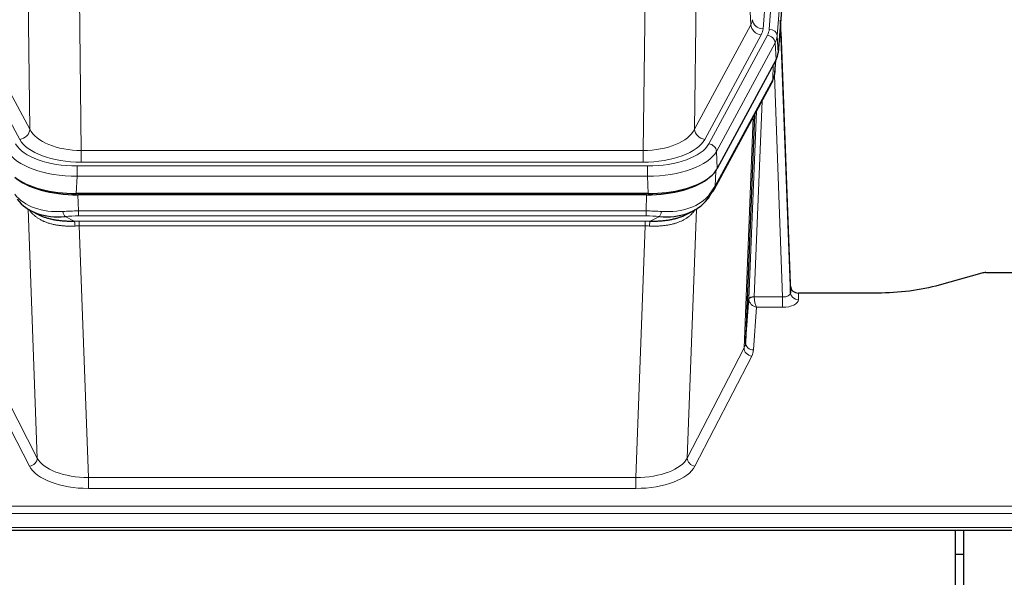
# Model space of a CAD drawing. Header units: inches. Extents: x 0 to 23760, y -13 to 16800.
# Tile 101 of 209: x 4628 to 5001, y 13530 to 13741. Entities that reach past the tile are written whole.
import ezdxf

# ---------------------------------------------------------------- set-up
doc = ezdxf.new("R2010")
doc.units = ezdxf.units.IN
doc.layers.add('254', color=7, linetype='Continuous', true_color=0xffffff)
doc.styles.add('latin_extended', font='simplex.shx')
doc.dimstyles.get("Standard").update_dxf_attribs({"dimtxt": 0.18, "dimasz": 0.18, "dimexe": 0.18, "dimexo": 0.0625, "dimgap": 0.09, "dimtad": 0, "dimtih": 1, "dimtoh": 1, "dimdec": 4, "dimzin": 0, "dimdsep": 46, "dimtxsty": 'Standard', "dimcen": 0.09, "dimadec": 0, "dimazin": 0, "dimtfac": 1, "dimtdec": 4, "dimtofl": 0, "dimtmove": 0, "dimatfit": 3, "dimfxl": 1, "dimtolj": 1, "dimtzin": 0, "dimarcsym": 0})

# ---------------------------------------------------------------- blocks, each defined once
blk = doc.blocks.new('_U10')
at = {"layer": '254', "color": 3, "linetype": 'Continuous', "lineweight": 13, "transparency": 16777216}
for p, q in [((5262.14, 12837.02), (5262.14, 13673.68)), ((4811.81, 12837.02), (5302.14, 12837.02)), ((5262.14, 12697.02), (5262.14, 12328.66)), ((6892.81, 12188.66), (5222.14, 12188.66))]:
    blk.add_line(p, q, dxfattribs=at)
at = {"layer": '254', "color": 3, "transparency": 16777216}
for points in [[(5285.47, 12697.02), (5238.81, 12697.02), (5262.14, 12837.02)], [(5238.81, 12328.66), (5285.47, 12328.66), (5262.14, 12188.66)]]:
    blk.add_solid(points, dxfattribs=at)
at = {"layer": 'Defpoints', "color": 0, "transparency": 16777216}
for p in [(4771.81, 12837.02), (5262.14, 12188.66), (6932.81, 12188.66)]:
    blk.add_point(p, dxfattribs=at)
at = {"layer": '254', "color": 2, "lineweight": 13, "transparency": 16777216, "insert": (5052.14, 13243.68), "char_height": 140, "attachment_point": 1, "rotation": 90, "style": 'latin_extended'}
blk.add_mtext('\\A1;\\C2;650', dxfattribs=at)

msp = doc.modelspace()

# ---------------------------------------------------------------- linework, layer by layer
at = {"layer": '254', "color": 110, "linetype": 'Continuous', "lineweight": 13}
for p, q in [((4922.563, 13909.913), (4909.497, 13737.14)), ((4911.844, 13736.988), (4924.955, 13910.348)), ((4927.949, 13907.778), (4914.838, 13734.418)), ((4904.924, 13738.658), (4900.572, 13812.91)), ((4632.043, 13699.115), (4631.086, 13774.765)), ((4884.53, 13774.765), (4883.572, 13699.115)), ((4650.518, 13767.575), (4651.486, 13691.08)), ((4864.129, 13691.08), (4865.098, 13767.575)), ((4610.691, 13738.658), (4632.043, 13699.115)), ((4883.572, 13699.115), (4904.924, 13738.658)), ((4628.168, 13695.306), (4606.816, 13734.849)), ((4887.448, 13695.306), (4908.8, 13734.849)), ((4888.973, 13693.631), (4911.147, 13734.697)), ((4914.054, 13731.84), (4891.88, 13690.775)), ((4914.427, 13725.468), (4914.054, 13731.84)), ((4914.838, 13734.418), (4915.212, 13728.045)), ((4913.943, 13720.543), (4914.297, 13725.227)), ((4913.158, 13717.963), (4913.376, 13723.521)), ((4891.41, 13677.688), (4913.158, 13717.963)), ((4916.924, 13635.72), (4913.793, 13719.571)), ((4909.14, 13709.858), (4906.118, 13635.806)), ((4904.121, 13635.041), (4907.013, 13705.918)), ((4902.306, 13616.412), (4905.774, 13703.623)), ((4651.486, 13691.08), (4864.129, 13691.08)), ((4651.486, 13686.666), (4651.486, 13691.08)), ((4864.129, 13686.666), (4864.129, 13691.08)), ((4891.88, 13690.775), (4892.173, 13684.253)), ((4649.897, 13685.242), (4865.718, 13685.242)), ((4649.897, 13681.337), (4649.897, 13685.242)), ((4864.129, 13686.666), (4651.486, 13686.666)), ((4865.718, 13681.337), (4865.718, 13685.242)), ((4649.897, 13681.337), (4649.604, 13674.815)), ((4865.718, 13681.337), (4649.897, 13681.337)), ((4866.011, 13674.815), (4865.718, 13681.337)), ((4891.587, 13683.324), (4891.41, 13677.688)), ((4650.196, 13674.334), (4650.387, 13668.243)), ((4865.228, 13668.243), (4865.419, 13674.334)), ((4634.794, 13574.798), (4631.358, 13668.937)), ((4884.257, 13668.937), (4880.821, 13574.798)), ((4645.363, 13666.149), (4648.816, 13664.404)), ((4650.387, 13666.377), (4650.387, 13668.243)), ((4650.387, 13668.243), (4865.228, 13668.243)), ((4865.228, 13666.377), (4650.387, 13666.377)), ((4865.228, 13666.377), (4865.228, 13668.243)), ((4866.799, 13664.404), (4870.252, 13666.149)), ((4650.729, 13662.569), (4650.729, 13664.435)), ((4650.729, 13664.435), (4864.886, 13664.435)), ((4650.729, 13662.569), (4654.203, 13567.394)), ((4864.886, 13662.569), (4650.729, 13662.569)), ((4861.413, 13567.394), (4864.886, 13662.569)), ((4864.886, 13662.569), (4864.886, 13664.435)), ((4906.119, 13635.72), (4916.924, 13635.72)), ((4916.924, 13635.72), (4916.924, 13631.804)), ((4922.905, 13637.166), (4922.915, 13634.719)), ((4907.082, 13631.804), (4905.888, 13615.656)), ((4916.924, 13631.804), (4907.082, 13631.804)), ((4613.309, 13616.412), (4634.794, 13574.798)), ((4880.821, 13574.798), (4902.306, 13616.412)), ((4631.885, 13571.734), (4610.4, 13613.349)), ((4905.215, 13613.349), (4883.73, 13571.734)), ((4654.203, 13567.394), (4861.413, 13567.394)), ((4654.203, 13567.394), (4654.203, 13563.293)), ((4861.413, 13567.394), (4861.413, 13563.293)), ((4861.413, 13563.293), (4654.203, 13563.293)), ((4479.808, 13556.532), (5036.808, 13556.532)), ((4479.808, 13553.798), (5036.808, 13553.798)), ((4479.808, 13548.55), (5036.808, 13548.55))]:
    msp.add_line(p, q, dxfattribs=at)
at = {"layer": '254', "color": 2, "linetype": 'Continuous', "lineweight": 25}
for p, q in [((4928.33, 13901.499), (4915.212, 13728.045)), ((4919.906, 13639.788), (4916.148, 13740.427)), ((4916.228, 13736.033), (4919.917, 13637.251)), ((4914.427, 13725.468), (4892.173, 13684.253)), ((4913.936, 13720.429), (4914.299, 13725.231)), ((4914.114, 13724.887), (4913.943, 13720.543)), ((4913.936, 13720.429), (4913.943, 13720.543)), ((4891.051, 13676.358), (4912.799, 13716.633)), ((4906.32, 13704.633), (4902.892, 13618.423)), ((4866.011, 13674.815), (4649.604, 13674.815)), ((4865.419, 13674.334), (4650.196, 13674.334)), ((4632.705, 13668.182), (4635.449, 13666.795)), ((4880.117, 13666.77), (4882.91, 13668.182)), ((4992.352, 13644.738), (4976.187, 13640.207)), ((4993.85, 13644.933), (5036.808, 13644.933)), ((4919.917, 13637.251), (4919.906, 13639.788)), ((4902.892, 13618.423), (4904.121, 13635.041)), ((4952.808, 13637.166), (4922.905, 13637.166)), ((4479.808, 13547.534), (5036.808, 13547.534)), ((4982.308, 13459.194), (4982.308, 13547.533)), ((4985.308, 13547.533), (4985.308, 13459.194)), ((4982.3, 13538.455), (4985.303, 13538.455))]:
    msp.add_line(p, q, dxfattribs=at)
at = {"layer": '254', "color": 110, "linetype": 'Continuous', "lineweight": 13}
for centre, major_axis, ratio, start_param, end_param in [((4885.479, 13741.079), (-20.038, 0.241), 0.4621297, 2.903225, 3.1123764), ((4909.497, 13740.688), (3.989, -0.302), 0.8864705, 3.2608937, 4.7793301), ((4916.228, 13733.881), (-0.214, 6.443), 0.0117452, 5.0526437, 5.774114), ((4908.8, 13738.397), (3.52, -1.9), 0.8606628, 3.6289862, 5.1474227), ((4885.479, 13737.531), (-24.033, 0.005), 0.4611335, 2.8976848, 3.1068362), ((4887.826, 13737.378), (-24.033, 0.005), 0.4611335, 2.8976848, 3.1068362), ((4911.844, 13734.327), (2.991, -0.226), 0.8864705, 0.119301, 1.6377375), ((4913.23, 13735.942), (2.998, 0.112), 0.4302668, 5.7021495, 6.2671208), ((4911.147, 13732.036), (2.64, -1.425), 0.8606628, 0.4873936, 2.00583), ((4887.826, 13734.717), (27.028, 0.171), 0.4605352, 6.0362132, 6.2453646), ((4909.279, 13718.534), (3.52, -1.9), 0.8606628, 0.0000038, 0.4001271), ((4886.148, 13700.754), (27.538, 20.422), 0.1820485, 5.9117294, 5.9437096), ((4628.168, 13698.854), (3.52, 1.9), 0.8606628, 4.2773553, 5.7957917), ((4651.407, 13701.687), (-20.002, 0.126), 0.5302672, 0.2567917, 1.5781041), ((4864.209, 13701.687), (20.002, 0.126), 0.5302672, 4.7050812, 6.0263936), ((4887.448, 13698.854), (-3.52, 1.9), 0.8606628, 0.4873936, 2.00583), ((4651.407, 13698.139), (-24.002, 0.049), 0.477994, 0.2537759, 1.5750883), ((4864.209, 13698.139), (24.002, 0.049), 0.477994, 4.708097, 6.0294094), ((4649.949, 13696.339), (24.02, 0.03), 0.4619935, 3.3853572, 4.7096668), ((4865.666, 13696.339), (-24.02, 0.03), 0.4619935, 1.5735185, 2.8978281), ((4888.973, 13690.97), (2.64, -1.425), 0.8606628, 0.4873936, 2.00583), ((4649.949, 13693.678), (-27.018, 0.111), 0.4567867, 0.246464, 1.5707737), ((4865.666, 13693.678), (27.018, 0.111), 0.4567867, 4.7124116, 6.0367213), ((4887.532, 13678.258), (3.52, -1.9), 0.8606628, 0.0000038, 0.4001271), ((4650.133, 13689.626), (25.329, 12.681), 0.6929209, 3.2824386, 4.1662755), ((4865.482, 13689.626), (-25.329, 12.681), 0.6929209, 2.1169098, 3.0007467), ((4651.036, 13660.809), (-27.015, 0.091), 0.2751837, 4.7373543, 4.9581852), ((4645.363, 13669.984), (-0.368, 3.983), 0.2964475, 2.0527062, 2.8396422), ((4651.036, 13656.973), (-23.017, 0.318), 0.4083138, 4.7462544, 4.9670852), ((4864.579, 13660.809), (27.015, 0.091), 0.2751837, 1.3250001, 1.545831), ((4864.579, 13656.973), (23.017, 0.318), 0.4083138, 1.3161001, 1.5369309), ((4870.252, 13669.984), (-0.368, -3.983), 0.2964475, 0.3019504, 1.0888865), ((4651.518, 13654.622), (-24.025, 0.387), 0.4081205, 4.7518285, 4.8316761), ((4648.816, 13660.568), (0.131, -3.998), 0.1099517, 2.0830946, 2.8518059), ((4651.518, 13650.787), (-20.023, 0.877), 0.5868264, 4.777515, 4.8573626), ((4864.097, 13654.622), (24.025, 0.387), 0.4081205, 1.4515093, 1.5313568), ((4864.097, 13650.787), (20.023, 0.877), 0.5868265, 1.4258227, 1.5056703), ((4866.799, 13660.568), (0.131, 3.998), 0.1099517, 0.2897867, 1.0584981), ((4907.118, 13634.914), (-2.996, 0.15), 0.8842152, 0.0089586, 0.104724), ((4906.118, 13634.945), (1.998, -0.082), 0.4302193, 1.5883537, 3.1255299), ((4906.119, 13634.859), (-1.996, -0.13), 0.4297663, 4.6843512, 6.2157251), ((4907.118, 13635.775), (1.001, 0.011), 0.9036674, 3.0949666, 3.190732), ((4907.082, 13634.428), (-0.506, 2.997), 0.2740591, 1.0794715, 2.5891813), ((4916.912, 13637.342), (-3.004, 0.138), 0.5390598, 1.5996723, 3.1704686), ((4922.915, 13637.342), (-3, -0.013), 0.8746179, 0.0299147, 1.5670846), ((4907.082, 13634.428), (-2.669, 1.608), 0.8008031, 0.5106166, 2.0203264), ((4916.912, 13634.719), (-6.003, 0.008), 0.4854373, 1.5734916, 3.1442879), ((4905.215, 13615.973), (2.666, -1.376), 0.8484453, 3.5215353, 5.1252561), ((4882.889, 13618.677), (20.016, 0.121), 0.4848834, 6.0350943, 6.2444185), ((4905.888, 13618.28), (2.992, -0.221), 0.8740585, 3.1714428, 4.7769181), ((4882.889, 13616.054), (23.014, 0.002), 0.4845187, 6.038018, 6.2473422), ((4631.885, 13574.358), (-2.666, -1.376), 0.8484453, 1.1579292, 2.76165), ((4654.209, 13574.444), (23.012, 0.004), 0.4845836, 3.3866449, 4.7120269), ((4654.209, 13577.067), (-20.013, 0.104), 0.483363, 0.2476114, 1.5729934), ((4861.406, 13577.067), (20.013, 0.104), 0.483363, 4.7101919, 6.0355739), ((4861.406, 13574.444), (-23.012, 0.004), 0.4845836, 1.5711584, 2.8965404), ((4883.73, 13574.358), (2.666, -1.376), 0.8484453, 3.5215353, 5.1252561)]:
    msp.add_ellipse(centre, major_axis=major_axis, ratio=ratio, start_param=start_param, end_param=end_param, dxfattribs=at)
at = {"layer": '254', "color": 2, "linetype": 'Continuous', "lineweight": 25}
for centre, major_axis, ratio, start_param, end_param in [((4888.192, 13728.485), (-27.037, 0.006), 0.4611335, 2.8976848, 3.1068362), ((4909.445, 13718.854), (3.584, -1.776), 0.8816114, 6.2824956, 6.6531678), ((4887.299, 13730.03), (-26.161, 11.46), 0.4493681, 3.1218709, 3.267222), ((4886.148, 13700.754), (27.174, 22.247), 0.2659539, 6.0029095, 6.0348898), ((4865.953, 13687.299), (-27.023, 0.034), 0.4619935, 2.6128783, 2.8978281), ((4649.662, 13687.299), (27.023, 0.034), 0.4619935, 3.670307, 4.7096668), ((4650.222, 13686.809), (27.01, 0.015), 0.4618579, 3.6271853, 4.7111791), ((4865.394, 13686.809), (-27.01, 0.015), 0.4618579, 1.5720062, 2.656), ((4865.953, 13687.299), (-27.023, 0.034), 0.4619935, 1.5735185, 2.6128783), ((4864.579, 13660.809), (27.355, 20.182), 0.1876908, 5.6857719, 5.9066027), ((4887.532, 13678.258), (3.52, -1.9), 0.8606628, 5.9153676, 6.2831892), ((4650.133, 13689.626), (23.359, 16.381), 0.7286412, 3.1732971, 4.057134), ((4865.482, 13689.626), (-23.359, 16.381), 0.7286412, 2.2260513, 3.1098882), ((4867.275, 13657.946), (23.434, 19.972), 0.1471226, 5.6997031, 5.9205339), ((4885.755, 13675.577), (3.195, -2.407), 0.6715965, 6.033487, 6.820423), ((4993.853, 13643.476), (-3, 0.002), 0.4856498, 4.7136997, 5.2369038), ((4922.904, 13639.879), (-3, 0.002), 0.9042699, 0.0343167, 1.5714866)]:
    msp.add_ellipse(centre, major_axis=major_axis, ratio=ratio, start_param=start_param, end_param=end_param, dxfattribs=at)
msp.add_open_spline([(4912.799, 13716.633), (4912.919, 13716.856), (4913.029, 13717.078)], degree=2, dxfattribs=at)
at = {"layer": '254', "color": 110, "linetype": 'Continuous', "lineweight": 13}
for points in [[(4649.135, 13662.54), (4648.646, 13662.52), (4648.162, 13662.507), (4647.203, 13662.498), (4646.727, 13662.502), (4645.785, 13662.528), (4645.318, 13662.55), (4644.393, 13662.615), (4643.934, 13662.657), (4643.253, 13662.736), (4643.027, 13662.765), (4642.689, 13662.813), (4642.577, 13662.83), (4642.354, 13662.865), (4642.243, 13662.883), (4641.691, 13662.976), (4641.26, 13663.061), (4640.417, 13663.252), (4639.592, 13663.464), (4638.806, 13663.718), (4638.04, 13663.994), (4637.666, 13664.143), (4637.257, 13664.323), (4637.212, 13664.343), (4637.122, 13664.384), (4637.077, 13664.405), (4636.942, 13664.467), (4636.676, 13664.592), (4636.418, 13664.723), (4635.914, 13664.99), (4635.591, 13665.177), (4634.975, 13665.568), (4634.68, 13665.771), (4634.12, 13666.193), (4633.854, 13666.411), (4633.476, 13666.75), (4633.353, 13666.864), (4633.175, 13667.039), (4633.117, 13667.098), (4633.001, 13667.216), (4632.945, 13667.275), (4632.667, 13667.573), (4632.462, 13667.816), (4632.084, 13668.309), (4631.911, 13668.559), (4631.756, 13668.811)], [(4883.86, 13668.811), (4883.704, 13668.559), (4883.532, 13668.31), (4883.157, 13667.82), (4882.953, 13667.58), (4882.515, 13667.108), (4882.281, 13666.877), (4881.781, 13666.428), (4881.515, 13666.209), (4881.093, 13665.89), (4880.948, 13665.785), (4880.725, 13665.63), (4880.65, 13665.579), (4880.497, 13665.478), (4880.42, 13665.428), (4880.032, 13665.182), (4879.709, 13664.995), (4879.039, 13664.639), (4878.345, 13664.303), (4877.604, 13664.006), (4876.839, 13663.728), (4876.444, 13663.6), (4875.986, 13663.466), (4875.935, 13663.452), (4875.832, 13663.423), (4875.781, 13663.408), (4875.626, 13663.366), (4875.315, 13663.283), (4875, 13663.207), (4874.365, 13663.063), (4873.935, 13662.978), (4873.06, 13662.83), (4872.616, 13662.766), (4871.715, 13662.66), (4871.257, 13662.618), (4870.56, 13662.568), (4870.326, 13662.554), (4869.972, 13662.537), (4869.853, 13662.532), (4869.616, 13662.523), (4869.496, 13662.519), (4868.9, 13662.502), (4868.42, 13662.498), (4867.455, 13662.507), (4866.969, 13662.52), (4866.48, 13662.54)]]:
    msp.add_open_spline(points, degree=3, knots=[0, 0, 0, 0, 0.0625, 0.0625, 0.125, 0.125, 0.1875, 0.1875, 0.25, 0.25, 0.28125, 0.28125, 0.296875, 0.296875, 0.3125, 0.3125, 0.375, 0.375, 0.4375, 0.5, 0.5, 0.5625, 0.5625, 0.5703125, 0.5703125, 0.578125, 0.578125, 0.59375, 0.625, 0.625, 0.6875, 0.6875, 0.75, 0.75, 0.8125, 0.8125, 0.84375, 0.84375, 0.859375, 0.859375, 0.875, 0.875, 0.9375, 0.9375, 1, 1, 1, 1], dxfattribs=at)
at = {"layer": '254', "color": 2, "linetype": 'Continuous', "lineweight": 25}
for points, knots in [([(4635.398, 13666.821), (4635.501, 13666.769), (4635.605, 13666.717), (4635.802, 13666.623), (4635.895, 13666.579), (4636.036, 13666.515), (4636.083, 13666.494), (4636.177, 13666.451), (4636.604, 13666.263), (4637.046, 13666.088), (4637.853, 13665.797), (4638.681, 13665.528), (4639.554, 13665.3), (4640.448, 13665.092), (4640.906, 13664.998), (4641.493, 13664.894), (4641.611, 13664.874), (4641.848, 13664.834), (4641.968, 13664.815), (4642.327, 13664.761), (4642.568, 13664.727), (4643.293, 13664.633), (4643.78, 13664.581), (4644.764, 13664.497), (4645.261, 13664.465), (4646.262, 13664.419), (4646.767, 13664.404), (4647.785, 13664.392), (4648.298, 13664.394), (4648.816, 13664.404)], [0, 0, 0, 0, 0.0294734, 0.0294734, 0.0550135, 0.0550135, 0.0677836, 0.0677836, 0.0805537, 0.1827144, 0.1827144, 0.2848751, 0.3870358, 0.3870358, 0.4891965, 0.4891965, 0.5147367, 0.5147367, 0.5402769, 0.5402769, 0.5913572, 0.5913572, 0.6935179, 0.6935179, 0.7956786, 0.7956786, 0.8978393, 0.8978393, 1, 1, 1, 1]), ([(4866.799, 13664.404), (4867.317, 13664.394), (4867.833, 13664.392), (4868.858, 13664.405), (4869.368, 13664.419), (4870.002, 13664.449), (4870.129, 13664.455), (4870.382, 13664.47), (4870.508, 13664.477), (4870.885, 13664.502), (4871.134, 13664.521), (4871.876, 13664.585), (4872.363, 13664.638), (4873.322, 13664.763), (4873.794, 13664.835), (4874.722, 13665.001), (4875.179, 13665.095), (4875.853, 13665.251), (4876.075, 13665.306), (4876.406, 13665.393), (4876.516, 13665.423), (4876.68, 13665.468), (4876.734, 13665.484), (4876.843, 13665.515), (4877.33, 13665.656), (4877.798, 13665.809), (4878.603, 13666.101), (4879.302, 13666.379), (4879.956, 13666.688), (4880.237, 13666.831)], [0, 0, 0, 0, 0.1020877, 0.1020877, 0.2041754, 0.2041754, 0.2296973, 0.2296973, 0.2552192, 0.2552192, 0.3062631, 0.3062631, 0.4083508, 0.4083508, 0.5104385, 0.5104385, 0.6125262, 0.6125262, 0.66357, 0.66357, 0.6890919, 0.6890919, 0.7018529, 0.7018529, 0.7146139, 0.8167015, 0.8167015, 0.9187892, 1, 1, 1, 1]), ([(4976.187, 13640.207), (4972.654, 13639.217), (4968.852, 13638.453), (4960.969, 13637.427), (4956.889, 13637.166), (4952.808, 13637.166)], [0, 0, 0, 0, 0.5, 0.5, 1, 1, 1, 1])]:
    msp.add_open_spline(points, degree=3, knots=knots, dxfattribs=at)

# ---------------------------------------------------------------- dimensions: what is measured, and where the dimension line sits
at = {"layer": '254', "color": 2, "linetype": 'Continuous', "lineweight": 13}
dim = msp.add_linear_dim(base=(5262.139, 12188.656), p1=(4771.808, 12837.017), p2=(6932.808, 12188.656), angle=90, text='\\C2;650', dimstyle='Standard', override={"dimscale": 40, "dimtxt": 3.5, "dimasz": 3.5, "dimexe": 1, "dimexo": 1, "dimgap": 1.75, "dimtad": 1, "dimtih": 0, "dimtoh": 0, "dimdec": 0, "dimlfac": 0.025, "dimzin": 8, "dimdsep": 46, "dimlunit": 2, "dimpost": '', "dimtxsty": 'latin_extended', "dimsah": 1, "dimse1": 0, "dimse2": 0, "dimsd1": 0, "dimsd2": 0, "dimclrd": 3, "dimclre": 3, "dimclrt": 2, "dimtol": 0, "dimtm": -0.1, "dimtfac": 0.714286, "dimtdec": 3, "dimtofl": 1, "dimtmove": 0, "dimtzin": 8, "dimlwd": 13, "dimlwe": 13}, dxfattribs=at)
dim.commit()
dim.dimension.update_dxf_attribs({"geometry": '_U10', "text_midpoint": (5262.139, 13423.684), "dimtype": 160})

doc.saveas('drawing.dxf')
